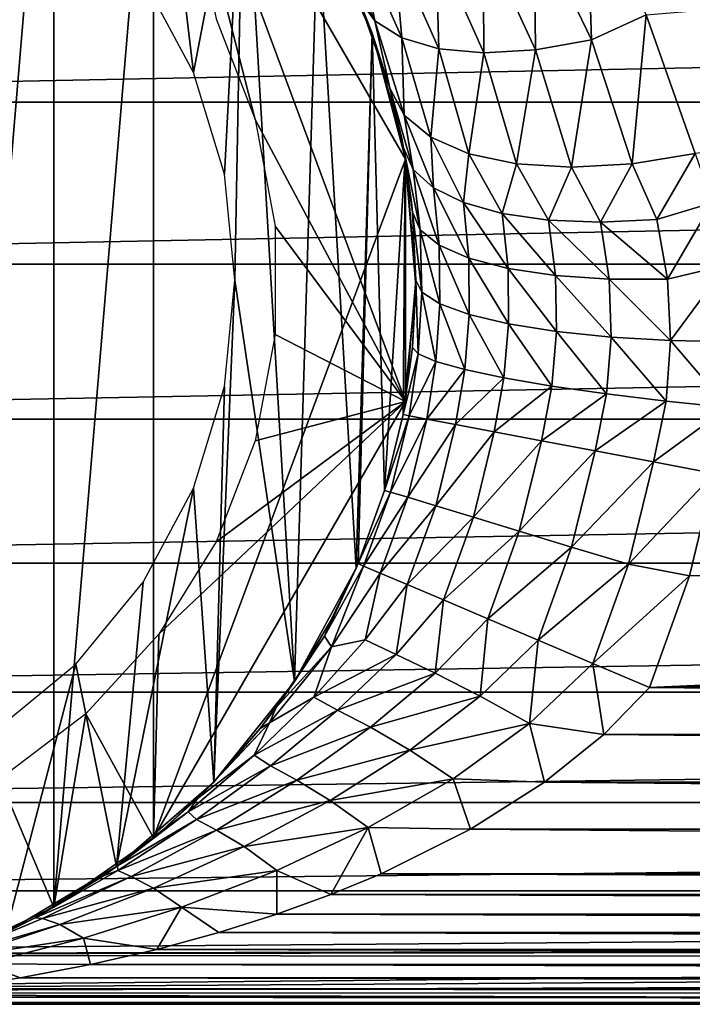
# Model space of a CAD drawing. Header units: millimetres. Extents: x -139 to 139, y -32 to 1264.
# Tile 67 of 256: x -68 to -53, y -22 to 0. Entities that reach past the tile are written whole.
import ezdxf

# ---------------------------------------------------------------- set-up
doc = ezdxf.new("R2010")
doc.units = ezdxf.units.MM
doc.header["$LTSCALE"] = 26.699852
for name, color, linetype in [('10', 7, 'CONTINUOUS'), ('11', 7, 'CONTINUOUS'), ('13', 7, 'CONTINUOUS'), ('14', 7, 'CONTINUOUS'), ('15', 7, 'CONTINUOUS'), ('16', 7, 'CONTINUOUS'), ('17', 7, 'CONTINUOUS'), ('18', 7, 'CONTINUOUS'), ('2', 7, 'CONTINUOUS'), ('32', 7, 'CONTINUOUS'), ('33', 7, 'CONTINUOUS'), ('36', 7, 'CONTINUOUS'), ('37', 7, 'CONTINUOUS'), ('41', 7, 'CONTINUOUS'), ('7', 7, 'CONTINUOUS'), ('8', 7, 'CONTINUOUS'), ('9', 7, 'CONTINUOUS')]:
    doc.layers.add(name, color=color, linetype=linetype)

msp = doc.modelspace()

# ---------------------------------------------------------------- linework, layer by layer
at = {"layer": '10', "color": 7, "linetype": 'CONTINUOUS', "true_color": 0xa2afbf}
for points in [[(-54.84, -15.786, -27.923), (-53.834, -14.75, -28), (54.84, -15.786, -27.923), (-54.84, -15.786, -27.923)], [(-53.834, -14.75, -28), (53.834, -14.75, -28), (54.84, -15.786, -27.923), (-53.834, -14.75, -28)], [(-56.153, -16.841, -27.68), (-54.84, -15.786, -27.923), (56.153, -16.841, -27.68), (-56.153, -16.841, -27.68)], [(56.153, -16.841, -27.68), (-54.84, -15.786, -27.923), (54.84, -15.786, -27.923), (56.153, -16.841, -27.68)], [(-57.791, -17.88, -27.261), (-56.153, -16.841, -27.68), (57.791, -17.88, -27.261), (-57.791, -17.88, -27.261)], [(57.791, -17.88, -27.261), (-56.153, -16.841, -27.68), (56.153, -16.841, -27.68), (57.791, -17.88, -27.261)], [(-59.763, -18.864, -26.663), (-57.791, -17.88, -27.261), (59.763, -18.864, -26.663), (-59.763, -18.864, -26.663)], [(59.763, -18.864, -26.663), (-57.791, -17.88, -27.261), (57.791, -17.88, -27.261), (59.763, -18.864, -26.663)], [(-60.874, -19.325, -26.298), (-59.763, -18.864, -26.663), (60.874, -19.325, -26.298), (-60.874, -19.325, -26.298)], [(60.874, -19.325, -26.298), (-59.763, -18.864, -26.663), (59.763, -18.864, -26.663), (60.874, -19.325, -26.298)], [(-62.07, -19.761, -25.888), (-60.874, -19.325, -26.298), (62.07, -19.761, -25.888), (-62.07, -19.761, -25.888)], [(62.07, -19.761, -25.888), (-60.874, -19.325, -26.298), (60.874, -19.325, -26.298), (62.07, -19.761, -25.888)], [(-63.352, -20.166, -25.435), (-62.07, -19.761, -25.888), (63.352, -20.166, -25.435), (-63.352, -20.166, -25.435)], [(63.352, -20.166, -25.435), (-62.07, -19.761, -25.888), (62.07, -19.761, -25.888), (63.352, -20.166, -25.435)], [(-64.722, -20.538, -24.937), (-63.352, -20.166, -25.435), (64.722, -20.538, -24.937), (-64.722, -20.538, -24.937)], [(64.722, -20.538, -24.937), (-63.352, -20.166, -25.435), (63.352, -20.166, -25.435), (64.722, -20.538, -24.937)], [(-66.187, -20.872, -24.394), (-64.722, -20.538, -24.937), (66.187, -20.872, -24.394), (-66.187, -20.872, -24.394)], [(66.187, -20.872, -24.394), (-64.722, -20.538, -24.937), (64.722, -20.538, -24.937), (66.187, -20.872, -24.394)], [(-67.747, -21.163, -23.805), (-66.187, -20.872, -24.394), (67.747, -21.163, -23.805), (-67.747, -21.163, -23.805)], [(67.747, -21.163, -23.805), (-66.187, -20.872, -24.394), (66.187, -20.872, -24.394), (67.747, -21.163, -23.805)], [(-69.407, -21.405, -23.171), (-67.747, -21.163, -23.805), (69.407, -21.405, -23.171), (-69.407, -21.405, -23.171)], [(69.407, -21.405, -23.171), (-67.747, -21.163, -23.805), (67.747, -21.163, -23.805), (69.407, -21.405, -23.171)], [(-71.168, -21.589, -22.491), (-69.407, -21.405, -23.171), (71.168, -21.589, -22.491), (-71.168, -21.589, -22.491)], [(71.168, -21.589, -22.491), (-69.407, -21.405, -23.171), (69.407, -21.405, -23.171), (71.168, -21.589, -22.491)], [(75, -21.75, -21), (-75, -21.75, -21), (-73.033, -21.708, -21.765), (75, -21.75, -21)], [(-73.033, -21.708, -21.765), (-71.168, -21.589, -22.491), (73.033, -21.708, -21.765), (-73.033, -21.708, -21.765)], [(75, -21.75, -21), (-73.033, -21.708, -21.765), (73.033, -21.708, -21.765), (75, -21.75, -21)], [(73.033, -21.708, -21.765), (-71.168, -21.589, -22.491), (71.168, -21.589, -22.491), (73.033, -21.708, -21.765)]]:
    msp.add_3dface(points, dxfattribs=at)
at = {"layer": '11', "color": 7, "linetype": 'CONTINUOUS', "true_color": 0xa2afbf}
for points in [[(-53.834, -14.75, -28), (-52.947, -12.282, -28), (52.4, -10.018, -28), (-53.834, -14.75, -28)], [(52.987, -12.415, -28), (-53.834, -14.75, -28), (52.4, -10.018, -28), (52.987, -12.415, -28)], [(-52.947, -12.282, -28), (-52.4, -10.018, -28), (52.4, -10.018, -28), (-52.947, -12.282, -28)], [(53.834, -14.75, -28), (-53.834, -14.75, -28), (52.987, -12.415, -28), (53.834, -14.75, -28)]]:
    msp.add_3dface(points, dxfattribs=at)
at = {"layer": '13', "color": 7, "linetype": 'CONTINUOUS', "true_color": 0xa2afbf}
msp.add_3dface([(61.467, 9.721, -19.457), (-52.825, -2.946, -26.228), (-53.906, 0.115, -24.592), (61.467, 9.721, -19.457)], dxfattribs=at)
at = {"layer": '14', "color": 7, "linetype": 'CONTINUOUS', "true_color": 0xe0f2ff}
for points in [[(-60.32, -12.113, -35), (-60.276, -12.011, -35), (-61.017, -13.615, -34.027), (-60.32, -12.113, -35)], [(-61.017, -13.615, -34.027), (-60.276, -12.011, -35), (-60.152, -12.064, -33.634), (-61.017, -13.615, -34.027)], [(-61.017, -13.615, -34.027), (-60.152, -12.064, -33.634), (-60.864, -13.848, -32.752), (-61.017, -13.615, -34.027)], [(-60.883, -13.281, -34.882), (-60.32, -12.113, -35), (-61.017, -13.615, -34.027), (-60.883, -13.281, -34.882)], [(-60.152, -12.064, -33.634), (-59.785, -12.22, -32.32), (-60.864, -13.848, -32.752), (-60.152, -12.064, -33.634)], [(-59.785, -12.22, -32.32), (-60.116, -13.697, -31.453), (-60.864, -13.848, -32.752), (-59.785, -12.22, -32.32)], [(-59.189, -12.473, -31.109), (-60.116, -13.697, -31.453), (-59.785, -12.22, -32.32), (-59.189, -12.473, -31.109)], [(-59.189, -12.473, -31.109), (-59.436, -14.017, -30.348), (-60.116, -13.697, -31.453), (-59.189, -12.473, -31.109)], [(-58.386, -12.814, -30.047), (-59.436, -14.017, -30.348), (-59.189, -12.473, -31.109), (-58.386, -12.814, -30.047)], [(-58.386, -12.814, -30.047), (-58.574, -14.43, -29.401), (-59.436, -14.017, -30.348), (-58.386, -12.814, -30.047)], [(-57.409, -13.23, -29.177), (-58.574, -14.43, -29.401), (-58.386, -12.814, -30.047), (-57.409, -13.23, -29.177)], [(-57.409, -13.23, -29.177), (-57.575, -14.943, -28.648), (-58.574, -14.43, -29.401), (-57.409, -13.23, -29.177)], [(-56.293, -13.704, -28.53), (-57.575, -14.943, -28.648), (-57.409, -13.23, -29.177), (-56.293, -13.704, -28.53)], [(-61.586, -14.471, -34.546), (-60.883, -13.281, -34.882), (-61.017, -13.615, -34.027), (-61.586, -14.471, -34.546)], [(-62.084, -15.194, -34.231), (-61.586, -14.471, -34.546), (-61.017, -13.615, -34.027), (-62.084, -15.194, -34.231)], [(-62.084, -15.194, -34.231), (-61.017, -13.615, -34.027), (-60.864, -13.848, -32.752), (-62.084, -15.194, -34.231)], [(-60.116, -13.697, -31.453), (-59.436, -14.017, -30.348), (-61.256, -14.964, -31.638), (-60.116, -13.697, -31.453)], [(-60.116, -13.697, -31.453), (-61.256, -14.964, -31.638), (-60.864, -13.848, -32.752), (-60.116, -13.697, -31.453)], [(-56.293, -13.704, -28.53), (-56.482, -15.548, -28.122), (-57.575, -14.943, -28.648), (-56.293, -13.704, -28.53)], [(-55.083, -14.219, -28.133), (-56.482, -15.548, -28.122), (-56.293, -13.704, -28.53), (-55.083, -14.219, -28.133)], [(-62.084, -15.194, -34.231), (-60.864, -13.848, -32.752), (-62.233, -15.532, -32.928), (-62.084, -15.194, -34.231)], [(-60.864, -13.848, -32.752), (-61.256, -14.964, -31.638), (-62.233, -15.532, -32.928), (-60.864, -13.848, -32.752)], [(-59.436, -14.017, -30.348), (-60.728, -15.25, -30.479), (-61.256, -14.964, -31.638), (-59.436, -14.017, -30.348)], [(-59.436, -14.017, -30.348), (-58.574, -14.43, -29.401), (-60.728, -15.25, -30.479), (-59.436, -14.017, -30.348)], [(-55.083, -14.219, -28.133), (-54.84, -15.786, -27.923), (-56.482, -15.548, -28.122), (-55.083, -14.219, -28.133)], [(-53.834, -14.75, -28), (-54.84, -15.786, -27.923), (-55.083, -14.219, -28.133), (-53.834, -14.75, -28)], [(-58.574, -14.43, -29.401), (-60.003, -15.629, -29.443), (-60.728, -15.25, -30.479), (-58.574, -14.43, -29.401)], [(-58.574, -14.43, -29.401), (-57.575, -14.943, -28.648), (-60.003, -15.629, -29.443), (-58.574, -14.43, -29.401)], [(-61.256, -14.964, -31.638), (-60.728, -15.25, -30.479), (-62.574, -16.242, -31.649), (-61.256, -14.964, -31.638)], [(-61.256, -14.964, -31.638), (-62.574, -16.242, -31.649), (-62.233, -15.532, -32.928), (-61.256, -14.964, -31.638)], [(-57.575, -14.943, -28.648), (-59.134, -16.133, -28.569), (-60.003, -15.629, -29.443), (-57.575, -14.943, -28.648)], [(-57.575, -14.943, -28.648), (-56.482, -15.548, -28.122), (-59.134, -16.133, -28.569), (-57.575, -14.943, -28.648)], [(-62.437, -15.658, -33.981), (-62.084, -15.194, -34.231), (-62.233, -15.532, -32.928), (-62.437, -15.658, -33.981)], [(-60.728, -15.25, -30.479), (-62.212, -16.478, -30.43), (-62.574, -16.242, -31.649), (-60.728, -15.25, -30.479)], [(-60.728, -15.25, -30.479), (-60.003, -15.629, -29.443), (-62.212, -16.478, -30.43), (-60.728, -15.25, -30.479)], [(-63.824, -17.2, -32.847), (-63.439, -16.811, -33.182), (-62.233, -15.532, -32.928), (-63.824, -17.2, -32.847)], [(-62.574, -16.242, -31.649), (-63.824, -17.2, -32.847), (-62.233, -15.532, -32.928), (-62.574, -16.242, -31.649)], [(-63.439, -16.811, -33.182), (-62.437, -15.658, -33.981), (-62.233, -15.532, -32.928), (-63.439, -16.811, -33.182)], [(-60.003, -15.629, -29.443), (-61.63, -16.795, -29.307), (-62.212, -16.478, -30.43), (-60.003, -15.629, -29.443)], [(-60.003, -15.629, -29.443), (-59.134, -16.133, -28.569), (-61.63, -16.795, -29.307), (-60.003, -15.629, -29.443)], [(-56.482, -15.548, -28.122), (-58.169, -16.764, -27.89), (-59.134, -16.133, -28.569), (-56.482, -15.548, -28.122)], [(-56.482, -15.548, -28.122), (-56.153, -16.841, -27.68), (-58.169, -16.764, -27.89), (-56.482, -15.548, -28.122)], [(-54.84, -15.786, -27.923), (-56.153, -16.841, -27.68), (-56.482, -15.548, -28.122), (-54.84, -15.786, -27.923)], [(-63.824, -17.2, -32.847), (-62.574, -16.242, -31.649), (-64.033, -17.495, -31.491), (-63.824, -17.2, -32.847)], [(-62.574, -16.242, -31.649), (-62.212, -16.478, -30.43), (-64.033, -17.495, -31.491), (-62.574, -16.242, -31.649)], [(-59.134, -16.133, -28.569), (-60.894, -17.246, -28.316), (-61.63, -16.795, -29.307), (-59.134, -16.133, -28.569)], [(-59.134, -16.133, -28.569), (-58.169, -16.764, -27.89), (-60.894, -17.246, -28.316), (-59.134, -16.133, -28.569)], [(-62.212, -16.478, -30.43), (-63.844, -17.666, -30.211), (-64.033, -17.495, -31.491), (-62.212, -16.478, -30.43)], [(-62.212, -16.478, -30.43), (-61.63, -16.795, -29.307), (-63.844, -17.666, -30.211), (-62.212, -16.478, -30.43)], [(-61.63, -16.795, -29.307), (-63.405, -17.899, -29.011), (-63.844, -17.666, -30.211), (-61.63, -16.795, -29.307)], [(-61.63, -16.795, -29.307), (-60.894, -17.246, -28.316), (-63.405, -17.899, -29.011), (-61.63, -16.795, -29.307)], [(-58.169, -16.764, -27.89), (-60.052, -17.846, -27.488), (-60.894, -17.246, -28.316), (-58.169, -16.764, -27.89)], [(-58.169, -16.764, -27.89), (-57.791, -17.88, -27.261), (-60.052, -17.846, -27.488), (-58.169, -16.764, -27.89)], [(-56.153, -16.841, -27.68), (-57.791, -17.88, -27.261), (-58.169, -16.764, -27.89), (-56.153, -16.841, -27.68)], [(-64.595, -17.905, -32.146), (-63.824, -17.2, -32.847), (-64.033, -17.495, -31.491), (-64.595, -17.905, -32.146)], [(-60.894, -17.246, -28.316), (-62.794, -18.264, -27.916), (-63.405, -17.899, -29.011), (-60.894, -17.246, -28.316)], [(-60.894, -17.246, -28.316), (-60.052, -17.846, -27.488), (-62.794, -18.264, -27.916), (-60.894, -17.246, -28.316)], [(-65.592, -18.691, -31.187), (-64.595, -17.905, -32.146), (-64.033, -17.495, -31.491), (-65.592, -18.691, -31.187)], [(-63.844, -17.666, -30.211), (-65.592, -18.691, -31.187), (-64.033, -17.495, -31.491), (-63.844, -17.666, -30.211)], [(-65.592, -18.691, -31.187), (-63.844, -17.666, -30.211), (-65.586, -18.791, -29.839), (-65.592, -18.691, -31.187)], [(-63.844, -17.666, -30.211), (-63.405, -17.899, -29.011), (-65.586, -18.791, -29.839), (-63.844, -17.666, -30.211)], [(-63.405, -17.899, -29.011), (-65.287, -18.922, -28.574), (-65.586, -18.791, -29.839), (-63.405, -17.899, -29.011)], [(-63.405, -17.899, -29.011), (-62.794, -18.264, -27.916), (-65.287, -18.922, -28.574), (-63.405, -17.899, -29.011)], [(-60.052, -17.846, -27.488), (-62.068, -18.791, -26.954), (-62.794, -18.264, -27.916), (-60.052, -17.846, -27.488)], [(-60.052, -17.846, -27.488), (-60.874, -19.325, -26.298), (-62.068, -18.791, -26.954), (-60.052, -17.846, -27.488)], [(-59.763, -18.864, -26.663), (-60.874, -19.325, -26.298), (-60.052, -17.846, -27.488), (-59.763, -18.864, -26.663)], [(-57.791, -17.88, -27.261), (-59.763, -18.864, -26.663), (-60.052, -17.846, -27.488), (-57.791, -17.88, -27.261)], [(-62.794, -18.264, -27.916), (-64.796, -19.18, -27.393), (-65.287, -18.922, -28.574), (-62.794, -18.264, -27.916)], [(-62.794, -18.264, -27.916), (-62.068, -18.791, -26.954), (-64.796, -19.18, -27.393), (-62.794, -18.264, -27.916)], [(-65.904, -18.913, -30.877), (-65.592, -18.691, -31.187), (-65.586, -18.791, -29.839), (-65.904, -18.913, -30.877)], [(-65.287, -18.922, -28.574), (-67.412, -19.836, -29.334), (-65.586, -18.791, -29.839), (-65.287, -18.922, -28.574)], [(-67.412, -19.836, -29.334), (-65.904, -18.913, -30.877), (-65.586, -18.791, -29.839), (-67.412, -19.836, -29.334)], [(-67.412, -19.836, -29.334), (-65.287, -18.922, -28.574), (-67.248, -19.854, -28.017), (-67.412, -19.836, -29.334)], [(-65.287, -18.922, -28.574), (-64.796, -19.18, -27.393), (-67.248, -19.854, -28.017), (-65.287, -18.922, -28.574)], [(-62.068, -18.791, -26.954), (-64.176, -19.604, -26.32), (-64.796, -19.18, -27.393), (-62.068, -18.791, -26.954)], [(-62.068, -18.791, -26.954), (-62.07, -19.761, -25.888), (-64.176, -19.604, -26.32), (-62.068, -18.791, -26.954)], [(-60.874, -19.325, -26.298), (-62.07, -19.761, -25.888), (-62.068, -18.791, -26.954), (-60.874, -19.325, -26.298)], [(-64.796, -19.18, -27.393), (-66.87, -19.988, -26.77), (-67.248, -19.854, -28.017), (-64.796, -19.18, -27.393)], [(-64.796, -19.18, -27.393), (-64.176, -19.604, -26.32), (-66.87, -19.988, -26.77), (-64.796, -19.18, -27.393)], [(-64.176, -19.604, -26.32), (-66.347, -20.29, -25.608), (-66.87, -19.988, -26.77), (-64.176, -19.604, -26.32)], [(-64.176, -19.604, -26.32), (-64.722, -20.538, -24.937), (-66.347, -20.29, -25.608), (-64.176, -19.604, -26.32)], [(-63.352, -20.166, -25.435), (-64.722, -20.538, -24.937), (-64.176, -19.604, -26.32), (-63.352, -20.166, -25.435)], [(-62.07, -19.761, -25.888), (-63.352, -20.166, -25.435), (-64.176, -19.604, -26.32), (-62.07, -19.761, -25.888)], [(-69.265, -20.687, -27.359), (-69.005, -20.585, -27.641), (-67.248, -19.854, -28.017), (-69.265, -20.687, -27.359)], [(-66.87, -19.988, -26.77), (-69.265, -20.687, -27.359), (-67.248, -19.854, -28.017), (-66.87, -19.988, -26.77)], [(-69.265, -20.687, -27.359), (-66.87, -19.988, -26.77), (-68.997, -20.69, -26.062), (-69.265, -20.687, -27.359)], [(-69.005, -20.585, -27.641), (-67.412, -19.836, -29.334), (-67.248, -19.854, -28.017), (-69.005, -20.585, -27.641)], [(-66.87, -19.988, -26.77), (-66.347, -20.29, -25.608), (-68.997, -20.69, -26.062), (-66.87, -19.988, -26.77)], [(-66.347, -20.29, -25.608), (-68.563, -20.855, -24.834), (-68.997, -20.69, -26.062), (-66.347, -20.29, -25.608)], [(-66.347, -20.29, -25.608), (-66.187, -20.872, -24.394), (-68.563, -20.855, -24.834), (-66.347, -20.29, -25.608)], [(-64.722, -20.538, -24.937), (-66.187, -20.872, -24.394), (-66.347, -20.29, -25.608), (-64.722, -20.538, -24.937)], [(-67.747, -21.163, -23.805), (-69.407, -21.405, -23.171), (-68.563, -20.855, -24.834), (-67.747, -21.163, -23.805)], [(-66.187, -20.872, -24.394), (-67.747, -21.163, -23.805), (-68.563, -20.855, -24.834), (-66.187, -20.872, -24.394)]]:
    msp.add_3dface(points, dxfattribs=at)
at = {"layer": '15', "color": 7, "linetype": 'CONTINUOUS', "true_color": 0xe0f2ff}
for points in [[(-59.688, -10.392, -35), (-59.278, -8.719, -35), (-59.146, -8.744, -33.634), (-59.688, -10.392, -35)], [(-59.559, -10.431, -33.634), (-59.688, -10.392, -35), (-59.146, -8.744, -33.634), (-59.559, -10.431, -33.634)], [(-58.754, -8.818, -32.321), (-59.559, -10.431, -33.634), (-59.146, -8.744, -33.634), (-58.754, -8.818, -32.321)], [(-59.178, -10.546, -32.321), (-59.559, -10.431, -33.634), (-58.754, -8.818, -32.321), (-59.178, -10.546, -32.321)], [(-58.119, -8.938, -31.111), (-59.178, -10.546, -32.321), (-58.754, -8.818, -32.321), (-58.119, -8.938, -31.111)], [(-58.559, -10.734, -31.111), (-59.178, -10.546, -32.321), (-58.119, -8.938, -31.111), (-58.559, -10.734, -31.111)], [(-57.263, -9.099, -30.05), (-58.559, -10.734, -31.111), (-58.119, -8.938, -31.111), (-57.263, -9.099, -30.05)], [(-57.726, -10.987, -30.05), (-58.559, -10.734, -31.111), (-57.263, -9.099, -30.05), (-57.726, -10.987, -30.05)], [(-56.221, -9.296, -29.18), (-57.726, -10.987, -30.05), (-57.263, -9.099, -30.05), (-56.221, -9.296, -29.18)], [(-56.711, -11.294, -29.18), (-57.726, -10.987, -30.05), (-56.221, -9.296, -29.18), (-56.711, -11.294, -29.18)], [(-55.032, -9.521, -28.533), (-56.711, -11.294, -29.18), (-56.221, -9.296, -29.18), (-55.032, -9.521, -28.533)], [(-55.553, -11.646, -28.533), (-56.711, -11.294, -29.18), (-55.032, -9.521, -28.533), (-55.553, -11.646, -28.533)], [(-53.741, -9.765, -28.135), (-55.553, -11.646, -28.533), (-55.032, -9.521, -28.533), (-53.741, -9.765, -28.135)], [(-54.296, -12.026, -28.135), (-55.553, -11.646, -28.533), (-53.741, -9.765, -28.135), (-54.296, -12.026, -28.135)], [(-52.4, -10.018, -28), (-54.296, -12.026, -28.135), (-53.741, -9.765, -28.135), (-52.4, -10.018, -28)], [(-52.4, -10.018, -28), (-52.947, -12.282, -28), (-54.296, -12.026, -28.135), (-52.4, -10.018, -28)], [(-60.276, -12.011, -35), (-59.688, -10.392, -35), (-59.559, -10.431, -33.634), (-60.276, -12.011, -35)], [(-60.152, -12.064, -33.634), (-60.276, -12.011, -35), (-59.559, -10.431, -33.634), (-60.152, -12.064, -33.634)], [(-59.178, -10.546, -32.321), (-60.152, -12.064, -33.634), (-59.559, -10.431, -33.634), (-59.178, -10.546, -32.321)], [(-59.785, -12.22, -32.32), (-60.152, -12.064, -33.634), (-59.178, -10.546, -32.321), (-59.785, -12.22, -32.32)], [(-58.559, -10.734, -31.111), (-59.785, -12.22, -32.32), (-59.178, -10.546, -32.321), (-58.559, -10.734, -31.111)], [(-59.189, -12.473, -31.109), (-59.785, -12.22, -32.32), (-58.559, -10.734, -31.111), (-59.189, -12.473, -31.109)], [(-57.726, -10.987, -30.05), (-59.189, -12.473, -31.109), (-58.559, -10.734, -31.111), (-57.726, -10.987, -30.05)], [(-58.386, -12.814, -30.047), (-59.189, -12.473, -31.109), (-57.726, -10.987, -30.05), (-58.386, -12.814, -30.047)], [(-56.711, -11.294, -29.18), (-58.386, -12.814, -30.047), (-57.726, -10.987, -30.05), (-56.711, -11.294, -29.18)], [(-57.409, -13.23, -29.177), (-58.386, -12.814, -30.047), (-56.711, -11.294, -29.18), (-57.409, -13.23, -29.177)], [(-55.553, -11.646, -28.533), (-57.409, -13.23, -29.177), (-56.711, -11.294, -29.18), (-55.553, -11.646, -28.533)], [(-56.293, -13.704, -28.53), (-57.409, -13.23, -29.177), (-55.553, -11.646, -28.533), (-56.293, -13.704, -28.53)], [(-54.296, -12.026, -28.135), (-56.293, -13.704, -28.53), (-55.553, -11.646, -28.533), (-54.296, -12.026, -28.135)], [(-55.083, -14.219, -28.133), (-56.293, -13.704, -28.53), (-54.296, -12.026, -28.135), (-55.083, -14.219, -28.133)], [(-52.947, -12.282, -28), (-55.083, -14.219, -28.133), (-54.296, -12.026, -28.135), (-52.947, -12.282, -28)], [(-52.947, -12.282, -28), (-53.834, -14.75, -28), (-55.083, -14.219, -28.133), (-52.947, -12.282, -28)]]:
    msp.add_3dface(points, dxfattribs=at)
at = {"layer": '16', "color": 7, "linetype": 'CONTINUOUS', "true_color": 0xe0f2ff}
for points in [[(-59.069, -7.234, -34.896), (-59, -5.75, -34.582), (-58.946, -7.379, -33.529), (-59.069, -7.234, -34.896)], [(-58.946, -7.379, -33.529), (-59, -5.75, -34.582), (-58.865, -6.015, -33.242), (-58.946, -7.379, -33.529)], [(-58.556, -7.543, -32.215), (-58.946, -7.379, -33.529), (-58.865, -6.015, -33.242), (-58.556, -7.543, -32.215)], [(-58.467, -6.27, -31.954), (-58.556, -7.543, -32.215), (-58.865, -6.015, -33.242), (-58.467, -6.27, -31.954)], [(-57.916, -7.721, -31.006), (-58.556, -7.543, -32.215), (-58.467, -6.27, -31.954), (-57.916, -7.721, -31.006)], [(-57.82, -6.504, -30.767), (-57.916, -7.721, -31.006), (-58.467, -6.27, -31.954), (-57.82, -6.504, -30.767)], [(-57.05, -7.904, -29.947), (-57.916, -7.721, -31.006), (-57.82, -6.504, -30.767), (-57.05, -7.904, -29.947)], [(-56.95, -6.71, -29.726), (-57.05, -7.904, -29.947), (-57.82, -6.504, -30.767), (-56.95, -6.71, -29.726)], [(-55.991, -8.087, -29.081), (-57.05, -7.904, -29.947), (-56.95, -6.71, -29.726), (-55.991, -8.087, -29.081)], [(-55.889, -6.879, -28.872), (-55.991, -8.087, -29.081), (-56.95, -6.71, -29.726), (-55.889, -6.879, -28.872)], [(-54.781, -8.263, -28.441), (-55.991, -8.087, -29.081), (-55.889, -6.879, -28.872), (-54.781, -8.263, -28.441)], [(-54.679, -7.005, -28.238), (-54.781, -8.263, -28.441), (-55.889, -6.879, -28.872), (-54.679, -7.005, -28.238)], [(-53.467, -8.423, -28.052), (-54.781, -8.263, -28.441), (-54.679, -7.005, -28.238), (-53.467, -8.423, -28.052)], [(-53.366, -7.082, -27.847), (-53.467, -8.423, -28.052), (-54.679, -7.005, -28.238), (-53.366, -7.082, -27.847)], [(-52.099, -8.562, -27.929), (-53.467, -8.423, -28.052), (-53.366, -7.082, -27.847), (-52.099, -8.562, -27.929)], [(-52, -7.108, -27.715), (-52.099, -8.562, -27.929), (-53.366, -7.082, -27.847), (-52, -7.108, -27.715)], [(-59.278, -8.719, -35), (-59.069, -7.234, -34.896), (-58.946, -7.379, -33.529), (-59.278, -8.719, -35)], [(-59.146, -8.744, -33.634), (-59.278, -8.719, -35), (-58.946, -7.379, -33.529), (-59.146, -8.744, -33.634)], [(-58.556, -7.543, -32.215), (-59.146, -8.744, -33.634), (-58.946, -7.379, -33.529), (-58.556, -7.543, -32.215)], [(-58.754, -8.818, -32.321), (-59.146, -8.744, -33.634), (-58.556, -7.543, -32.215), (-58.754, -8.818, -32.321)], [(-57.916, -7.721, -31.006), (-58.754, -8.818, -32.321), (-58.556, -7.543, -32.215), (-57.916, -7.721, -31.006)], [(-58.119, -8.938, -31.111), (-58.754, -8.818, -32.321), (-57.916, -7.721, -31.006), (-58.119, -8.938, -31.111)], [(-57.05, -7.904, -29.947), (-58.119, -8.938, -31.111), (-57.916, -7.721, -31.006), (-57.05, -7.904, -29.947)], [(-57.263, -9.099, -30.05), (-58.119, -8.938, -31.111), (-57.05, -7.904, -29.947), (-57.263, -9.099, -30.05)], [(-55.991, -8.087, -29.081), (-57.263, -9.099, -30.05), (-57.05, -7.904, -29.947), (-55.991, -8.087, -29.081)], [(-56.221, -9.296, -29.18), (-57.263, -9.099, -30.05), (-55.991, -8.087, -29.081), (-56.221, -9.296, -29.18)], [(-54.781, -8.263, -28.441), (-56.221, -9.296, -29.18), (-55.991, -8.087, -29.081), (-54.781, -8.263, -28.441)], [(-55.032, -9.521, -28.533), (-56.221, -9.296, -29.18), (-54.781, -8.263, -28.441), (-55.032, -9.521, -28.533)], [(-53.467, -8.423, -28.052), (-55.032, -9.521, -28.533), (-54.781, -8.263, -28.441), (-53.467, -8.423, -28.052)], [(-53.741, -9.765, -28.135), (-55.032, -9.521, -28.533), (-53.467, -8.423, -28.052), (-53.741, -9.765, -28.135)], [(-52.099, -8.562, -27.929), (-53.741, -9.765, -28.135), (-53.467, -8.423, -28.052), (-52.099, -8.562, -27.929)], [(-52.099, -8.562, -27.929), (-52.4, -10.018, -28), (-53.741, -9.765, -28.135), (-52.099, -8.562, -27.929)]]:
    msp.add_3dface(points, dxfattribs=at)
at = {"layer": '17', "color": 7, "linetype": 'CONTINUOUS', "true_color": 0xe0f2ff}
for points in [[(-59.27, -2.822, -33.301), (-59.309, -2.619, -33.177), (-59.574, -1.504, -32.402), (-59.27, -2.822, -33.301)], [(-59.27, -2.822, -33.301), (-59.574, -1.504, -32.402), (-59.055, -3.302, -32.097), (-59.27, -2.822, -33.301)], [(-59.055, -3.302, -32.097), (-59.574, -1.504, -32.402), (-59.256, -2.098, -31.126), (-59.055, -3.302, -32.097)], [(-58.61, -3.704, -30.932), (-59.055, -3.302, -32.097), (-59.256, -2.098, -31.126), (-58.61, -3.704, -30.932)], [(-58.665, -2.589, -29.905), (-58.61, -3.704, -30.932), (-59.256, -2.098, -31.126), (-58.665, -2.589, -29.905)], [(-57.946, -4.032, -29.85), (-58.61, -3.704, -30.932), (-58.665, -2.589, -29.905), (-57.946, -4.032, -29.85)], [(-57.826, -2.954, -28.789), (-57.946, -4.032, -29.85), (-58.665, -2.589, -29.905), (-57.826, -2.954, -28.789)], [(-59.071, -4.244, -34.038), (-59.094, -4.022, -33.938), (-59.27, -2.822, -33.301), (-59.071, -4.244, -34.038)], [(-59.071, -4.244, -34.038), (-59.27, -2.822, -33.301), (-58.902, -4.638, -32.753), (-59.071, -4.244, -34.038)], [(-58.902, -4.638, -32.753), (-59.27, -2.822, -33.301), (-59.055, -3.302, -32.097), (-58.902, -4.638, -32.753)], [(-57.087, -4.272, -28.89), (-57.946, -4.032, -29.85), (-57.826, -2.954, -28.789), (-57.087, -4.272, -28.89)], [(-56.774, -3.179, -27.827), (-57.087, -4.272, -28.89), (-57.826, -2.954, -28.789), (-56.774, -3.179, -27.827)], [(-52.825, -2.946, -26.228), (-53.671, -4.408, -27.045), (-54.219, -3.175, -26.519), (-52.825, -2.946, -26.228)], [(-52.825, -2.946, -26.228), (-52.445, -4.039, -26.757), (-53.671, -4.408, -27.045), (-52.825, -2.946, -26.228)], [(-56.064, -4.418, -28.085), (-57.087, -4.272, -28.89), (-56.774, -3.179, -27.827), (-56.064, -4.418, -28.085)], [(-55.555, -3.253, -27.06), (-56.064, -4.418, -28.085), (-56.774, -3.179, -27.827), (-55.555, -3.253, -27.06)], [(-54.912, -4.464, -27.463), (-56.064, -4.418, -28.085), (-55.555, -3.253, -27.06), (-54.912, -4.464, -27.463)], [(-54.219, -3.175, -26.519), (-54.912, -4.464, -27.463), (-55.555, -3.253, -27.06), (-54.219, -3.175, -26.519)], [(-53.671, -4.408, -27.045), (-54.912, -4.464, -27.463), (-54.219, -3.175, -26.519), (-53.671, -4.408, -27.045)], [(-58.483, -4.975, -31.518), (-58.902, -4.638, -32.753), (-59.055, -3.302, -32.097), (-58.483, -4.975, -31.518)], [(-58.61, -3.704, -30.932), (-58.483, -4.975, -31.518), (-59.055, -3.302, -32.097), (-58.61, -3.704, -30.932)], [(-57.827, -5.261, -30.376), (-58.483, -4.975, -31.518), (-58.61, -3.704, -30.932), (-57.827, -5.261, -30.376)], [(-57.946, -4.032, -29.85), (-57.827, -5.261, -30.376), (-58.61, -3.704, -30.932), (-57.946, -4.032, -29.85)], [(-56.959, -5.486, -29.37), (-57.827, -5.261, -30.376), (-57.946, -4.032, -29.85), (-56.959, -5.486, -29.37)], [(-57.087, -4.272, -28.89), (-56.959, -5.486, -29.37), (-57.946, -4.032, -29.85), (-57.087, -4.272, -28.89)], [(-52.445, -4.039, -26.757), (-53.436, -5.724, -27.508), (-53.671, -4.408, -27.045), (-52.445, -4.039, -26.757)], [(-52.445, -4.039, -26.757), (-52.134, -5.415, -27.276), (-53.436, -5.724, -27.508), (-52.445, -4.039, -26.757)], [(-59, -5.75, -34.582), (-59.071, -4.244, -34.038), (-58.865, -6.015, -33.242), (-59, -5.75, -34.582)], [(-58.865, -6.015, -33.242), (-59.071, -4.244, -34.038), (-58.902, -4.638, -32.753), (-58.865, -6.015, -33.242)], [(-55.911, -5.642, -28.538), (-56.959, -5.486, -29.37), (-57.087, -4.272, -28.89), (-55.911, -5.642, -28.538)], [(-56.064, -4.418, -28.085), (-55.911, -5.642, -28.538), (-57.087, -4.272, -28.89), (-56.064, -4.418, -28.085)], [(-54.722, -5.722, -27.909), (-55.911, -5.642, -28.538), (-56.064, -4.418, -28.085), (-54.722, -5.722, -27.909)], [(-54.912, -4.464, -27.463), (-54.722, -5.722, -27.909), (-56.064, -4.418, -28.085), (-54.912, -4.464, -27.463)], [(-53.671, -4.408, -27.045), (-53.436, -5.724, -27.508), (-54.912, -4.464, -27.463), (-53.671, -4.408, -27.045)], [(-53.436, -5.724, -27.508), (-54.722, -5.722, -27.909), (-54.912, -4.464, -27.463), (-53.436, -5.724, -27.508)], [(-58.467, -6.27, -31.954), (-58.865, -6.015, -33.242), (-58.902, -4.638, -32.753), (-58.467, -6.27, -31.954)], [(-58.483, -4.975, -31.518), (-58.467, -6.27, -31.954), (-58.902, -4.638, -32.753), (-58.483, -4.975, -31.518)], [(-57.82, -6.504, -30.767), (-58.467, -6.27, -31.954), (-58.483, -4.975, -31.518), (-57.82, -6.504, -30.767)], [(-57.827, -5.261, -30.376), (-57.82, -6.504, -30.767), (-58.483, -4.975, -31.518), (-57.827, -5.261, -30.376)], [(-56.95, -6.71, -29.726), (-57.82, -6.504, -30.767), (-57.827, -5.261, -30.376), (-56.95, -6.71, -29.726)], [(-56.959, -5.486, -29.37), (-56.95, -6.71, -29.726), (-57.827, -5.261, -30.376), (-56.959, -5.486, -29.37)], [(-52.134, -5.415, -27.276), (-53.366, -7.082, -27.847), (-53.436, -5.724, -27.508), (-52.134, -5.415, -27.276)], [(-52.134, -5.415, -27.276), (-52, -7.108, -27.715), (-53.366, -7.082, -27.847), (-52.134, -5.415, -27.276)], [(-55.889, -6.879, -28.872), (-56.95, -6.71, -29.726), (-56.959, -5.486, -29.37), (-55.889, -6.879, -28.872)], [(-55.911, -5.642, -28.538), (-55.889, -6.879, -28.872), (-56.959, -5.486, -29.37), (-55.911, -5.642, -28.538)], [(-54.679, -7.005, -28.238), (-55.889, -6.879, -28.872), (-55.911, -5.642, -28.538), (-54.679, -7.005, -28.238)], [(-54.722, -5.722, -27.909), (-54.679, -7.005, -28.238), (-55.911, -5.642, -28.538), (-54.722, -5.722, -27.909)], [(-53.366, -7.082, -27.847), (-54.679, -7.005, -28.238), (-54.722, -5.722, -27.909), (-53.366, -7.082, -27.847)], [(-53.436, -5.724, -27.508), (-53.366, -7.082, -27.847), (-54.722, -5.722, -27.909), (-53.436, -5.724, -27.508)]]:
    msp.add_3dface(points, dxfattribs=at)
at = {"layer": '18', "color": 7, "linetype": 'CONTINUOUS', "true_color": 0xe0f2ff}
for points in [[(-55.215, 2.676, -23.223), (-55.112, -0.437, -25.042), (-56.381, 2.193, -23.623), (-55.215, 2.676, -23.223)], [(-55.215, 2.676, -23.223), (-53.906, 0.115, -24.592), (-55.112, -0.437, -25.042), (-55.215, 2.676, -23.223)], [(-56.381, 2.193, -23.623), (-56.352, -0.655, -25.617), (-57.51, 1.849, -24.229), (-56.381, 2.193, -23.623)], [(-55.112, -0.437, -25.042), (-56.352, -0.655, -25.617), (-56.381, 2.193, -23.623), (-55.112, -0.437, -25.042)], [(-59.905, -0.014, -29.632), (-60.271, 0.5, -30.86), (-60.845, 1.995, -28.198), (-59.905, -0.014, -29.632)], [(-60.254, 1.727, -27.042), (-59.905, -0.014, -29.632), (-60.845, 1.995, -28.198), (-60.254, 1.727, -27.042)], [(-57.51, 1.849, -24.229), (-57.492, -0.721, -26.398), (-58.555, 1.653, -25.021), (-57.51, 1.849, -24.229)], [(-56.352, -0.655, -25.617), (-57.492, -0.721, -26.398), (-57.51, 1.849, -24.229), (-56.352, -0.655, -25.617)], [(-59.304, -0.394, -28.445), (-59.905, -0.014, -29.632), (-60.254, 1.727, -27.042), (-59.304, -0.394, -28.445)], [(-59.481, 1.611, -25.97), (-59.304, -0.394, -28.445), (-60.254, 1.727, -27.042), (-59.481, 1.611, -25.97)], [(-58.555, 1.653, -25.021), (-58.489, -0.633, -27.353), (-59.481, 1.611, -25.97), (-58.555, 1.653, -25.021)], [(-58.489, -0.633, -27.353), (-59.304, -0.394, -28.445), (-59.481, 1.611, -25.97), (-58.489, -0.633, -27.353)], [(-57.492, -0.721, -26.398), (-58.489, -0.633, -27.353), (-58.555, 1.653, -25.021), (-57.492, -0.721, -26.398)], [(-59.574, -1.504, -32.402), (-60.271, 0.5, -30.86), (-59.905, -0.014, -29.632), (-59.574, -1.504, -32.402)], [(-53.906, 0.115, -24.592), (-54.219, -3.175, -26.519), (-55.112, -0.437, -25.042), (-53.906, 0.115, -24.592)], [(-53.906, 0.115, -24.592), (-52.825, -2.946, -26.228), (-54.219, -3.175, -26.519), (-53.906, 0.115, -24.592)], [(-59.256, -2.098, -31.126), (-59.574, -1.504, -32.402), (-59.905, -0.014, -29.632), (-59.256, -2.098, -31.126)], [(-59.304, -0.394, -28.445), (-59.256, -2.098, -31.126), (-59.905, -0.014, -29.632), (-59.304, -0.394, -28.445)], [(-58.665, -2.589, -29.905), (-59.256, -2.098, -31.126), (-59.304, -0.394, -28.445), (-58.665, -2.589, -29.905)], [(-58.489, -0.633, -27.353), (-58.665, -2.589, -29.905), (-59.304, -0.394, -28.445), (-58.489, -0.633, -27.353)], [(-57.826, -2.954, -28.789), (-58.665, -2.589, -29.905), (-58.489, -0.633, -27.353), (-57.826, -2.954, -28.789)], [(-57.492, -0.721, -26.398), (-57.826, -2.954, -28.789), (-58.489, -0.633, -27.353), (-57.492, -0.721, -26.398)], [(-55.112, -0.437, -25.042), (-55.555, -3.253, -27.06), (-56.352, -0.655, -25.617), (-55.112, -0.437, -25.042)], [(-54.219, -3.175, -26.519), (-55.555, -3.253, -27.06), (-55.112, -0.437, -25.042), (-54.219, -3.175, -26.519)], [(-56.774, -3.179, -27.827), (-57.826, -2.954, -28.789), (-57.492, -0.721, -26.398), (-56.774, -3.179, -27.827)], [(-56.352, -0.655, -25.617), (-56.774, -3.179, -27.827), (-57.492, -0.721, -26.398), (-56.352, -0.655, -25.617)], [(-55.555, -3.253, -27.06), (-56.774, -3.179, -27.827), (-56.352, -0.655, -25.617), (-55.555, -3.253, -27.06)]]:
    msp.add_3dface(points, dxfattribs=at)
at = {"layer": '2', "color": 7, "linetype": 'CONTINUOUS', "true_color": 0xe0f2ff}
for points in [[(-63.915, -1.156, -35), (-65.024, 0.918, -35), (-64.84, 6.609, -35), (-63.915, -1.156, -35)], [(-62.81, 4.613, -35), (-63.915, -1.156, -35), (-64.84, 6.609, -35), (-62.81, 4.613, -35)], [(-63.231, -3.406, -35), (-63.915, -1.156, -35), (-62.81, 4.613, -35), (-63.231, -3.406, -35)], [(-63, -5.75, -35), (-63.231, -3.406, -35), (-62.81, 4.613, -35), (-63, -5.75, -35)], [(-63, -5.75, -35), (-62.81, 4.613, -35), (-61.682, -14.617, -35), (-63, -5.75, -35)], [(-62.81, 4.613, -35), (-61.166, 2.288, -35), (-61.682, -14.617, -35), (-62.81, 4.613, -35)], [(-61.166, 2.288, -35), (-60.32, -12.113, -35), (-61.682, -14.617, -35), (-61.166, 2.288, -35)], [(-59.961, -0.291, -35), (-60.32, -12.113, -35), (-61.166, 2.288, -35), (-59.961, -0.291, -35)], [(-60.276, -12.011, -35), (-60.32, -12.113, -35), (-59.961, -0.291, -35), (-60.276, -12.011, -35)], [(-59.688, -10.392, -35), (-60.276, -12.011, -35), (-59.961, -0.291, -35), (-59.688, -10.392, -35)], [(-59.231, -3.044, -35), (-59.688, -10.392, -35), (-59.961, -0.291, -35), (-59.231, -3.044, -35)], [(-59.278, -8.719, -35), (-59.688, -10.392, -35), (-59.231, -3.044, -35), (-59.278, -8.719, -35)], [(-59.001, -5.882, -35), (-59.278, -8.719, -35), (-59.231, -3.044, -35), (-59.001, -5.882, -35)], [(-63.231, -8.094, -35), (-63, -5.75, -35), (-63.465, -16.838, -35), (-63.231, -8.094, -35)], [(-63.465, -16.838, -35), (-63, -5.75, -35), (-61.682, -14.617, -35), (-63.465, -16.838, -35)], [(-63.915, -10.344, -35), (-63.231, -8.094, -35), (-63.465, -16.838, -35), (-63.915, -10.344, -35)], [(-65.024, -12.418, -35), (-63.915, -10.344, -35), (-65.614, -18.707, -35), (-65.024, -12.418, -35)], [(-65.614, -18.707, -35), (-63.915, -10.344, -35), (-63.465, -16.838, -35), (-65.614, -18.707, -35)], [(-66.515, -14.235, -35), (-65.024, -12.418, -35), (-65.614, -18.707, -35), (-66.515, -14.235, -35)], [(-68.332, -15.726, -35), (-66.515, -14.235, -35), (-68.059, -20.165, -35), (-68.332, -15.726, -35)], [(-68.059, -20.165, -35), (-66.515, -14.235, -35), (-65.614, -18.707, -35), (-68.059, -20.165, -35)]]:
    msp.add_3dface(points, dxfattribs=at)
at = {"layer": '32', "color": 7, "linetype": 'CONTINUOUS', "true_color": 0xe0f2ff}
for points in [[(-62.546, -2.2, -35.7), (-64.794, 6.572, -35.7), (-63.412, 0.031, -35.7), (-62.546, -2.2, -35.7)], [(-59.226, -8.428, -35.7), (-64.794, 6.572, -35.7), (-62.546, -2.2, -35.7), (-59.226, -8.428, -35.7)], [(-59.226, -3.072, -35.7), (-64.794, 6.572, -35.7), (-59.226, -8.428, -35.7), (-59.226, -3.072, -35.7)], [(-62.106, -4.553, -35.7), (-59.226, -8.428, -35.7), (-62.546, -2.2, -35.7), (-62.106, -4.553, -35.7)], [(-59, -5.749, -35.7), (-59.226, -3.072, -35.7), (-59.226, -8.428, -35.7), (-59, -5.749, -35.7)], [(-62.106, -6.948, -35.7), (-59.226, -8.428, -35.7), (-62.106, -4.553, -35.7), (-62.106, -6.948, -35.7)], [(-62.546, -9.301, -35.7), (-59.226, -8.428, -35.7), (-62.106, -6.948, -35.7), (-62.546, -9.301, -35.7)], [(-64.794, -18.072, -35.7), (-59.226, -8.428, -35.7), (-64.676, -13.568, -35.7), (-64.794, -18.072, -35.7)], [(-64.676, -13.568, -35.7), (-59.226, -8.428, -35.7), (-63.413, -11.532, -35.7), (-64.676, -13.568, -35.7)], [(-63.413, -11.532, -35.7), (-59.226, -8.428, -35.7), (-62.546, -9.301, -35.7), (-63.413, -11.532, -35.7)], [(-66.29, -15.333, -35.7), (-64.794, -18.072, -35.7), (-64.676, -13.568, -35.7), (-66.29, -15.333, -35.7)], [(-68.202, -16.772, -35.7), (-66.999, -19.606, -35.7), (-66.29, -15.333, -35.7), (-68.202, -16.772, -35.7)], [(-66.999, -19.606, -35.7), (-64.794, -18.072, -35.7), (-66.29, -15.333, -35.7), (-66.999, -19.606, -35.7)], [(-69.432, -20.75, -35.7), (-66.999, -19.606, -35.7), (-68.202, -16.772, -35.7), (-69.432, -20.75, -35.7)]]:
    msp.add_3dface(points, dxfattribs=at)
at = {"layer": '33', "color": 7, "linetype": 'CONTINUOUS', "true_color": 0xe0f2ff}
for points in [[(-66.999, 8.106, -54.9), (-69.432, -20.75, -54.9), (-69.432, 9.25, -54.9), (-66.999, 8.106, -54.9)], [(-66.999, -19.606, -54.9), (-69.432, -20.75, -54.9), (-66.999, 8.106, -54.9), (-66.999, -19.606, -54.9)], [(-64.794, 6.572, -54.9), (-66.999, -19.606, -54.9), (-66.999, 8.106, -54.9), (-64.794, 6.572, -54.9)], [(-64.794, -18.072, -54.9), (-66.999, -19.606, -54.9), (-64.794, 6.572, -54.9), (-64.794, -18.072, -54.9)], [(-59.226, -3.072, -54.9), (-64.794, -18.072, -54.9), (-64.794, 6.572, -54.9), (-59.226, -3.072, -54.9)], [(-59.226, -8.428, -54.9), (-64.794, -18.072, -54.9), (-59.226, -3.072, -54.9), (-59.226, -8.428, -54.9)], [(-59, -5.749, -54.9), (-59.226, -8.428, -54.9), (-59.226, -3.072, -54.9), (-59, -5.749, -54.9)]]:
    msp.add_3dface(points, dxfattribs=at)
at = {"layer": '36', "color": 7, "linetype": 'CONTINUOUS', "true_color": 0xe0f2ff}
for points in [[(-64.794, 6.572, -35.7), (-59.226, -3.072, -54.9), (-64.794, 6.572, -54.9), (-64.794, 6.572, -35.7)], [(-64.794, 6.572, -35.7), (-59.226, -3.072, -35.7), (-59.226, -3.072, -54.9), (-64.794, 6.572, -35.7)]]:
    msp.add_3dface(points, dxfattribs=at)
at = {"layer": '37', "color": 7, "linetype": 'CONTINUOUS', "true_color": 0xe0f2ff}
for points in [[(-59.226, -8.428, -35.7), (-64.794, -18.072, -54.9), (-59.226, -8.428, -54.9), (-59.226, -8.428, -35.7)], [(-59.226, -8.428, -35.7), (-64.794, -18.072, -35.7), (-64.794, -18.072, -54.9), (-59.226, -8.428, -35.7)]]:
    msp.add_3dface(points, dxfattribs=at)
at = {"layer": '41', "color": 7, "linetype": 'CONTINUOUS', "true_color": 0xe0f2ff}
for points in [[(-59, -5.749, -35.7), (-59, -5.749, -54.9), (-59.226, -3.072, -54.9), (-59, -5.749, -35.7)], [(-59.226, -3.072, -35.7), (-59, -5.749, -35.7), (-59.226, -3.072, -54.9), (-59.226, -3.072, -35.7)], [(-59.226, -8.428, -35.7), (-59.226, -8.428, -54.9), (-59, -5.749, -54.9), (-59.226, -8.428, -35.7)], [(-59, -5.749, -35.7), (-59.226, -8.428, -35.7), (-59, -5.749, -54.9), (-59, -5.749, -35.7)], [(-66.999, -19.606, -35.7), (-66.999, -19.606, -54.9), (-64.794, -18.072, -54.9), (-66.999, -19.606, -35.7)], [(-64.794, -18.072, -35.7), (-66.999, -19.606, -35.7), (-64.794, -18.072, -54.9), (-64.794, -18.072, -35.7)], [(-69.432, -20.75, -35.7), (-69.432, -20.75, -54.9), (-66.999, -19.606, -54.9), (-69.432, -20.75, -35.7)], [(-66.999, -19.606, -35.7), (-69.432, -20.75, -35.7), (-66.999, -19.606, -54.9), (-66.999, -19.606, -35.7)]]:
    msp.add_3dface(points, dxfattribs=at)
at = {"layer": '7', "color": 7, "linetype": 'CONTINUOUS', "true_color": 0xe0f2ff}
for points in [[(-59.961, -0.291, -35), (-61.166, 2.288, -35), (-60.271, 0.5, -30.86), (-59.961, -0.291, -35)], [(-59.574, -1.504, -32.402), (-59.961, -0.291, -35), (-60.271, 0.5, -30.86), (-59.574, -1.504, -32.402)], [(-59.231, -3.044, -35), (-59.961, -0.291, -35), (-59.27, -2.822, -33.301), (-59.231, -3.044, -35)], [(-59.27, -2.822, -33.301), (-59.961, -0.291, -35), (-59.309, -2.619, -33.177), (-59.27, -2.822, -33.301)], [(-59.309, -2.619, -33.177), (-59.961, -0.291, -35), (-59.574, -1.504, -32.402), (-59.309, -2.619, -33.177)], [(-59.094, -4.022, -33.938), (-59.231, -3.044, -35), (-59.27, -2.822, -33.301), (-59.094, -4.022, -33.938)], [(-59.001, -5.882, -35), (-59.231, -3.044, -35), (-59, -5.75, -34.582), (-59.001, -5.882, -35)], [(-59, -5.75, -34.582), (-59.231, -3.044, -35), (-59.071, -4.244, -34.038), (-59, -5.75, -34.582)], [(-59.071, -4.244, -34.038), (-59.231, -3.044, -35), (-59.094, -4.022, -33.938), (-59.071, -4.244, -34.038)], [(-59.069, -7.234, -34.896), (-59.001, -5.882, -35), (-59, -5.75, -34.582), (-59.069, -7.234, -34.896)], [(-59.278, -8.719, -35), (-59.001, -5.882, -35), (-59.069, -7.234, -34.896), (-59.278, -8.719, -35)], [(-61.682, -14.617, -35), (-60.32, -12.113, -35), (-60.883, -13.281, -34.882), (-61.682, -14.617, -35)], [(-61.586, -14.471, -34.546), (-61.682, -14.617, -35), (-60.883, -13.281, -34.882), (-61.586, -14.471, -34.546)], [(-62.084, -15.194, -34.231), (-61.682, -14.617, -35), (-61.586, -14.471, -34.546), (-62.084, -15.194, -34.231)], [(-63.465, -16.838, -35), (-61.682, -14.617, -35), (-63.439, -16.811, -33.182), (-63.465, -16.838, -35)], [(-63.439, -16.811, -33.182), (-61.682, -14.617, -35), (-62.437, -15.658, -33.981), (-63.439, -16.811, -33.182)], [(-62.437, -15.658, -33.981), (-61.682, -14.617, -35), (-62.084, -15.194, -34.231), (-62.437, -15.658, -33.981)], [(-65.614, -18.707, -35), (-63.465, -16.838, -35), (-65.592, -18.691, -31.187), (-65.614, -18.707, -35)], [(-65.592, -18.691, -31.187), (-63.465, -16.838, -35), (-64.595, -17.905, -32.146), (-65.592, -18.691, -31.187)], [(-64.595, -17.905, -32.146), (-63.465, -16.838, -35), (-63.824, -17.2, -32.847), (-64.595, -17.905, -32.146)], [(-63.824, -17.2, -32.847), (-63.465, -16.838, -35), (-63.439, -16.811, -33.182), (-63.824, -17.2, -32.847)], [(-68.059, -20.165, -35), (-65.614, -18.707, -35), (-67.412, -19.836, -29.334), (-68.059, -20.165, -35)], [(-67.412, -19.836, -29.334), (-65.614, -18.707, -35), (-65.904, -18.913, -30.877), (-67.412, -19.836, -29.334)], [(-65.904, -18.913, -30.877), (-65.614, -18.707, -35), (-65.592, -18.691, -31.187), (-65.904, -18.913, -30.877)], [(-69.005, -20.585, -27.641), (-68.059, -20.165, -35), (-67.412, -19.836, -29.334), (-69.005, -20.585, -27.641)]]:
    msp.add_3dface(points, dxfattribs=at)
at = {"layer": '8', "color": 7, "linetype": 'CONTINUOUS', "true_color": 0xe0f2ff}
for points in [[(91, -1.811, 21.674), (91, 1.82, 21.674), (-91, -1.811, 21.674), (91, -1.811, 21.674)], [(91, 1.82, 21.674), (-91, 1.82, 21.674), (-91, -1.811, 21.674), (91, 1.82, 21.674)], [(91, -5.392, 21.071), (91, -1.811, 21.674), (-91, -5.392, 21.071), (91, -5.392, 21.071)], [(91, -1.811, 21.674), (-91, -1.811, 21.674), (-91, -5.392, 21.071), (91, -1.811, 21.674)], [(91, -8.821, 19.88), (91, -5.392, 21.071), (-91, -8.821, 19.88), (91, -8.821, 19.88)], [(91, -5.392, 21.071), (-91, -5.392, 21.071), (-91, -8.821, 19.88), (91, -5.392, 21.071)], [(91, -12.005, 18.136), (91, -8.821, 19.88), (-91, -12.005, 18.136), (91, -12.005, 18.136)], [(91, -8.821, 19.88), (-91, -8.821, 19.88), (-91, -12.005, 18.136), (91, -8.821, 19.88)], [(91, -14.854, 15.887), (91, -12.005, 18.136), (-91, -14.854, 15.887), (91, -14.854, 15.887)], [(91, -12.005, 18.136), (-91, -12.005, 18.136), (-91, -14.854, 15.887), (91, -12.005, 18.136)], [(91, -17.29, 13.195), (91, -14.854, 15.887), (-91, -17.29, 13.195), (91, -17.29, 13.195)], [(91, -14.854, 15.887), (-91, -14.854, 15.887), (-91, -17.29, 13.195), (91, -14.854, 15.887)], [(91, -19.243, 10.136), (91, -17.29, 13.195), (-91, -19.243, 10.136), (91, -19.243, 10.136)], [(91, -17.29, 13.195), (-91, -17.29, 13.195), (-91, -19.243, 10.136), (91, -17.29, 13.195)], [(91, -19.243, 10.136), (-91, -19.243, 10.136), (-91, -20.661, 6.795), (91, -19.243, 10.136)], [(91, -19.243, 10.136), (-91, -20.661, 6.795), (0, -20.47, 7.35), (91, -19.243, 10.136)], [(0, -20.47, 7.35), (-91, -20.661, 6.795), (-2.011, -20.531, 7.178), (0, -20.47, 7.35)], [(-2.011, -20.531, 7.178), (-91, -20.661, 6.795), (-3.979, -20.705, 6.661), (-2.011, -20.531, 7.178)], [(-91, -20.661, 6.795), (-91, -21.503, 3.264), (-3.979, -20.705, 6.661), (-91, -20.661, 6.795)], [(-3.979, -20.705, 6.661), (-91, -21.503, 3.264), (-5.824, -20.957, 5.819), (-3.979, -20.705, 6.661)], [(-5.824, -20.957, 5.819), (-91, -21.503, 3.264), (-7.482, -21.238, 4.69), (-5.824, -20.957, 5.819)], [(-7.482, -21.238, 4.69), (-91, -21.503, 3.264), (-8.907, -21.496, 3.317), (-7.482, -21.238, 4.69)], [(-8.907, -21.496, 3.317), (-91, -21.503, 3.264), (-10.072, -21.68, 1.743), (-8.907, -21.496, 3.317)], [(-91, -21.503, 3.264), (-91, -21.747, -0.358), (-10.072, -21.68, 1.743), (-91, -21.503, 3.264)], [(-91, -21.747, -0.358), (-75, -21.75), (-10.072, -21.68, 1.743), (-91, -21.747, -0.358)], [(-10.072, -21.68, 1.743), (-75, -21.75), (-10.962, -21.75), (-10.072, -21.68, 1.743)]]:
    msp.add_3dface(points, dxfattribs=at)
at = {"layer": '9', "color": 7, "linetype": 'CONTINUOUS', "true_color": 0xe0f2ff}
for points in [[(-75, -21.75, -21), (75, -21.75, -21), (0, -21.75, -16.35), (-75, -21.75, -21)], [(-75, -21.75), (-75, -21.75, -21), (-2.308, -21.75, -16.123), (-75, -21.75)], [(-10.962, -21.75), (-75, -21.75), (-11.629, -21.75, -2.221), (-10.962, -21.75)], [(-11.629, -21.75, -2.221), (-75, -21.75), (-11.85, -21.75, -4.53), (-11.629, -21.75, -2.221)], [(-11.85, -21.75, -4.53), (-75, -21.75), (-11.617, -21.75, -6.837), (-11.85, -21.75, -4.53)], [(-11.617, -21.75, -6.837), (-75, -21.75), (-10.939, -21.75, -9.055), (-11.617, -21.75, -6.837)], [(-10.939, -21.75, -9.055), (-75, -21.75), (-9.843, -21.75, -11.099), (-10.939, -21.75, -9.055)], [(-9.843, -21.75, -11.099), (-75, -21.75), (-8.369, -21.75, -12.89), (-9.843, -21.75, -11.099)], [(-8.369, -21.75, -12.89), (-75, -21.75), (-6.574, -21.75, -14.359), (-8.369, -21.75, -12.89)], [(-6.574, -21.75, -14.359), (-75, -21.75), (-4.528, -21.75, -15.451), (-6.574, -21.75, -14.359)], [(-4.528, -21.75, -15.451), (-75, -21.75), (-2.308, -21.75, -16.123), (-4.528, -21.75, -15.451)], [(-2.308, -21.75, -16.123), (-75, -21.75, -21), (0, -21.75, -16.35), (-2.308, -21.75, -16.123)]]:
    msp.add_3dface(points, dxfattribs=at)

doc.saveas('drawing.dxf')
